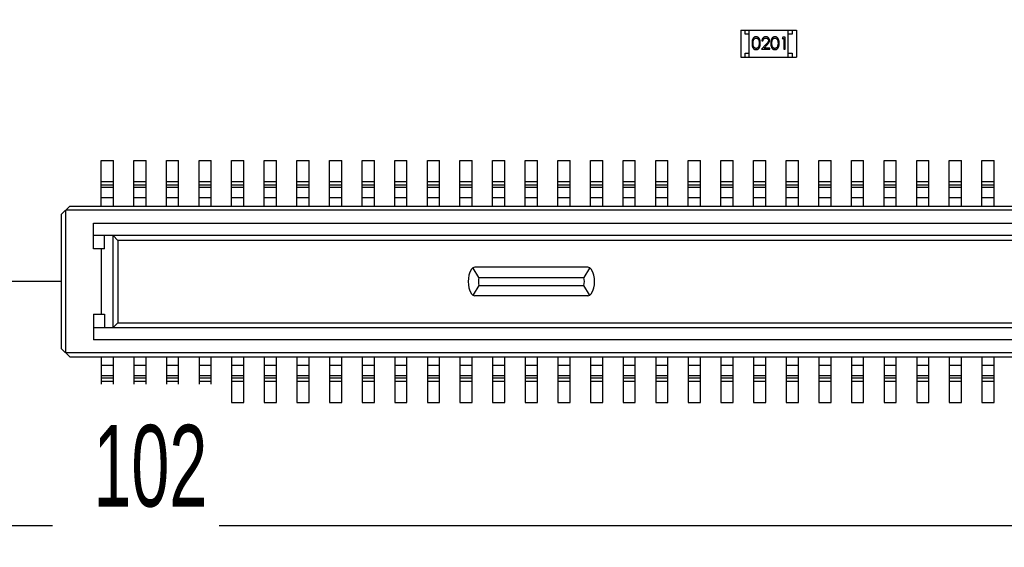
# Model space of a CAD drawing. Header units: millimetres. Extents: x -47 to 199, y -56 to 203.
# Tile 49 of 157: x 121.79 to 133.86, y 9.33 to 15.8. Entities that reach past the tile are written whole.
import ezdxf

# ---------------------------------------------------------------- set-up
doc = ezdxf.new("R2010")
doc.units = ezdxf.units.MM
doc.header["$LTSCALE"] = 1.21
doc.header["$MEASUREMENT"] = 0
doc.header["$PDMODE"] = 3
doc.header["$PDSIZE"] = 0.3125
doc.layers.get('0').update_dxf_attribs({"linetype": 'CONTINUOUS'})
doc.layers.get('DEFPOINTS').update_dxf_attribs({"linetype": 'CONTINUOUS'})
doc.layers.add('____-____46_DXF_FORMAT', color=7, linetype='CONTINUOUS')
doc.layers.add('Dim', color=3, linetype='CONTINUOUS', lineweight=25)
doc.styles.get("Standard").update_dxf_attribs({"font": 'txt', "width": 0.8})
doc.styles.add('TEXTSTYLE_3', font='simsun.ttc', dxfattribs={"width": 0.6})
doc.dimstyles.get("Standard").update_dxf_attribs({"dimtxt": 0.15625, "dimasz": 0.1875, "dimexe": 0.125, "dimexo": 0.0625, "dimgap": 0.09, "dimtad": 0, "dimtih": 1, "dimtoh": 1, "dimzin": 4, "dimdsep": 46, "dimtxsty": 'Standard', "dimblk": '_FILLED', "dimblk1": '_FILLED', "dimblk2": '_FILLED', "dimcen": 0.09, "dimazin": 1, "dimtp": 0.01, "dimtm": 0.01, "dimtfac": 1, "dimtofl": 0, "dimtmove": 0, "dimatfit": 3, "dimldrblk": '_FILLED', "dimfxl": 1, "dimtolj": 1, "dimtzin": 4, "dimarcsym": 0})

# ---------------------------------------------------------------- blocks, each defined once
blk = doc.blocks.new('_FILLED')
at = {"color": 0, "linetype": 'ByBlock'}
blk.add_solid([(0, 0), (-1, 0.1667), (-1, -0.1667)], dxfattribs=at)
blk = doc.blocks.new('*D13')
at = {"color": 0, "linetype": 'ByBlock', "lineweight": -2}
for p, q in [((122.239, 46.589), (119.726, 46.589)), ((119.851, 46.589), (119.851, 31.879)), ((119.851, 12.589), (119.851, 27.299)), ((122.289, 12.589), (119.726, 12.589))]:
    blk.add_line(p, q, dxfattribs=at)
at = {"layer": 'DEFPOINTS', "color": 0, "linetype": 'ByBlock'}
for p in [(122.302, 46.589), (122.352, 12.589)]:
    blk.add_point(p, dxfattribs=at)
at = {"color": 0, "linetype": 'ByBlock', "lineweight": -2, "xscale": 1.5, "yscale": 1.5, "zscale": 1.5}
for p, rotation in [((119.851, 46.589), 90), ((119.851, 12.589), 270)]:
    blk.add_blockref('_FILLED', p, dxfattribs=dict(at, rotation=rotation))
at = {"color": 0, "linetype": 'ByBlock', "lineweight": -2, "insert": (119.851, 29.589), "char_height": 1.5, "attachment_point": 5, "rotation": 90}
blk.add_mtext('\\A1;34.00', dxfattribs=at)

msp = doc.modelspace()

# ---------------------------------------------------------------- linework, layer by layer
at = {"color": 7, "linetype": 'Continuous'}
for p, q in [((130.632, 15.671), (131.312, 15.671)), ((130.632, 15.671), (130.632, 15.341)), ((130.682, 15.621), (130.682, 15.671)), ((130.732, 15.621), (130.682, 15.621)), ((130.732, 15.341), (130.732, 15.671)), ((131.146, 15.587), (131.137, 15.571)), ((131.173, 15.587), (131.146, 15.587)), ((131.173, 15.437), (131.173, 15.587)), ((131.212, 15.341), (131.212, 15.671)), ((131.262, 15.621), (131.212, 15.621)), ((131.262, 15.671), (131.262, 15.621)), ((131.312, 15.671), (131.312, 15.341)), ((130.856, 15.512), (130.85, 15.474)), ((130.941, 15.499), (130.883, 15.437)), ((130.889, 15.54), (130.902, 15.54)), ((130.915, 15.452), (130.953, 15.492)), ((131.087, 15.512), (131.081, 15.474)), ((131.137, 15.571), (131.16, 15.571)), ((131.16, 15.571), (131.16, 15.437)), ((130.632, 15.341), (131.312, 15.341)), ((130.682, 15.391), (130.732, 15.391)), ((130.682, 15.341), (130.682, 15.391)), ((130.883, 15.437), (130.985, 15.437)), ((130.985, 15.452), (130.915, 15.452)), ((130.985, 15.437), (130.985, 15.452)), ((131.16, 15.437), (131.173, 15.437)), ((131.212, 15.391), (131.262, 15.391)), ((131.262, 15.391), (131.262, 15.341)), ((122.787, 14.074), (122.937, 14.074)), ((122.787, 13.514), (122.787, 14.074)), ((122.937, 13.514), (122.937, 14.074)), ((123.187, 14.074), (123.337, 14.074)), ((123.187, 13.514), (123.187, 14.074)), ((123.337, 13.514), (123.337, 14.074)), ((123.587, 14.074), (123.737, 14.074)), ((123.587, 13.514), (123.587, 14.074)), ((123.737, 13.514), (123.737, 14.074)), ((123.987, 14.074), (124.137, 14.074)), ((123.987, 13.514), (123.987, 14.074)), ((124.137, 13.514), (124.137, 14.074)), ((124.387, 14.074), (124.537, 14.074)), ((124.387, 13.514), (124.387, 14.074)), ((124.537, 13.514), (124.537, 14.074)), ((124.787, 14.074), (124.937, 14.074)), ((124.787, 13.514), (124.787, 14.074)), ((124.937, 13.514), (124.937, 14.074)), ((125.187, 14.074), (125.337, 14.074)), ((125.187, 13.514), (125.187, 14.074)), ((125.337, 13.514), (125.337, 14.074)), ((125.587, 14.074), (125.737, 14.074)), ((125.587, 13.514), (125.587, 14.074)), ((125.737, 13.514), (125.737, 14.074)), ((125.987, 14.074), (126.137, 14.074)), ((125.987, 13.514), (125.987, 14.074)), ((126.137, 13.514), (126.137, 14.074)), ((126.387, 14.074), (126.537, 14.074)), ((126.387, 13.514), (126.387, 14.074)), ((126.537, 13.514), (126.537, 14.074)), ((126.787, 14.074), (126.937, 14.074)), ((126.787, 13.514), (126.787, 14.074)), ((126.937, 13.514), (126.937, 14.074)), ((127.187, 14.074), (127.337, 14.074)), ((127.187, 13.514), (127.187, 14.074)), ((127.337, 13.514), (127.337, 14.074)), ((127.587, 14.074), (127.737, 14.074)), ((127.587, 13.514), (127.587, 14.074)), ((127.737, 13.514), (127.737, 14.074)), ((127.987, 14.074), (128.137, 14.074)), ((127.987, 13.514), (127.987, 14.074)), ((128.137, 13.514), (128.137, 14.074)), ((128.387, 14.074), (128.537, 14.074)), ((128.387, 13.514), (128.387, 14.074)), ((128.537, 13.514), (128.537, 14.074)), ((128.787, 14.074), (128.937, 14.074)), ((128.787, 13.514), (128.787, 14.074)), ((128.937, 13.514), (128.937, 14.074)), ((129.187, 14.074), (129.337, 14.074)), ((129.187, 13.514), (129.187, 14.074)), ((129.337, 13.514), (129.337, 14.074)), ((129.587, 14.074), (129.737, 14.074)), ((129.587, 13.514), (129.587, 14.074)), ((129.737, 13.514), (129.737, 14.074)), ((129.987, 14.074), (130.137, 14.074)), ((129.987, 13.514), (129.987, 14.074)), ((130.137, 13.514), (130.137, 14.074)), ((130.387, 14.074), (130.537, 14.074)), ((130.387, 13.514), (130.387, 14.074)), ((130.537, 13.514), (130.537, 14.074)), ((130.787, 14.074), (130.937, 14.074)), ((130.787, 13.514), (130.787, 14.074)), ((130.937, 13.514), (130.937, 14.074)), ((131.187, 14.074), (131.337, 14.074)), ((131.187, 13.514), (131.187, 14.074)), ((131.337, 13.514), (131.337, 14.074)), ((131.587, 14.074), (131.737, 14.074)), ((131.587, 13.514), (131.587, 14.074)), ((131.737, 13.514), (131.737, 14.074)), ((131.987, 14.074), (132.137, 14.074)), ((131.987, 13.514), (131.987, 14.074)), ((132.137, 13.514), (132.137, 14.074)), ((132.387, 14.074), (132.537, 14.074)), ((132.387, 13.514), (132.387, 14.074)), ((132.537, 13.514), (132.537, 14.074)), ((132.787, 14.074), (132.937, 14.074)), ((132.787, 13.514), (132.787, 14.074)), ((132.937, 13.514), (132.937, 14.074)), ((133.187, 14.074), (133.337, 14.074)), ((133.187, 13.514), (133.187, 14.074)), ((133.337, 13.514), (133.337, 14.074)), ((133.587, 14.074), (133.737, 14.074)), ((133.587, 13.514), (133.587, 14.074)), ((133.737, 13.514), (133.737, 14.074)), ((122.787, 13.814), (122.937, 13.814)), ((122.937, 13.77), (122.787, 13.77)), ((123.187, 13.814), (123.337, 13.814)), ((123.337, 13.77), (123.187, 13.77)), ((123.587, 13.814), (123.737, 13.814)), ((123.737, 13.77), (123.587, 13.77)), ((123.987, 13.814), (124.137, 13.814)), ((124.137, 13.77), (123.987, 13.77)), ((124.387, 13.814), (124.537, 13.814)), ((124.537, 13.77), (124.387, 13.77)), ((124.787, 13.814), (124.937, 13.814)), ((124.937, 13.77), (124.787, 13.77)), ((125.187, 13.814), (125.337, 13.814)), ((125.337, 13.77), (125.187, 13.77)), ((125.587, 13.814), (125.737, 13.814)), ((125.737, 13.77), (125.587, 13.77)), ((125.987, 13.814), (126.137, 13.814)), ((126.137, 13.77), (125.987, 13.77)), ((126.387, 13.814), (126.537, 13.814)), ((126.537, 13.77), (126.387, 13.77)), ((126.787, 13.814), (126.937, 13.814)), ((126.937, 13.77), (126.787, 13.77)), ((127.187, 13.814), (127.337, 13.814)), ((127.337, 13.77), (127.187, 13.77)), ((127.587, 13.814), (127.737, 13.814)), ((127.737, 13.77), (127.587, 13.77)), ((127.987, 13.814), (128.137, 13.814)), ((128.137, 13.77), (127.987, 13.77)), ((128.387, 13.814), (128.537, 13.814)), ((128.537, 13.77), (128.387, 13.77)), ((128.787, 13.814), (128.937, 13.814)), ((128.937, 13.77), (128.787, 13.77)), ((129.187, 13.814), (129.337, 13.814)), ((129.337, 13.77), (129.187, 13.77)), ((129.587, 13.814), (129.737, 13.814)), ((129.737, 13.77), (129.587, 13.77)), ((129.987, 13.814), (130.137, 13.814)), ((130.137, 13.77), (129.987, 13.77)), ((130.387, 13.814), (130.537, 13.814)), ((130.537, 13.77), (130.387, 13.77)), ((130.787, 13.814), (130.937, 13.814)), ((130.937, 13.77), (130.787, 13.77)), ((131.187, 13.814), (131.337, 13.814)), ((131.337, 13.77), (131.187, 13.77)), ((131.587, 13.814), (131.737, 13.814)), ((131.737, 13.77), (131.587, 13.77)), ((131.987, 13.814), (132.137, 13.814)), ((132.137, 13.77), (131.987, 13.77)), ((132.387, 13.814), (132.537, 13.814)), ((132.537, 13.77), (132.387, 13.77)), ((132.787, 13.814), (132.937, 13.814)), ((132.937, 13.77), (132.787, 13.77)), ((133.187, 13.814), (133.337, 13.814)), ((133.337, 13.77), (133.187, 13.77)), ((133.587, 13.814), (133.737, 13.814)), ((133.737, 13.77), (133.587, 13.77)), ((122.787, 13.747), (122.937, 13.747)), ((123.187, 13.747), (123.337, 13.747)), ((123.587, 13.747), (123.737, 13.747)), ((123.987, 13.747), (124.137, 13.747)), ((124.387, 13.747), (124.537, 13.747)), ((124.787, 13.747), (124.937, 13.747)), ((125.187, 13.747), (125.337, 13.747)), ((125.587, 13.747), (125.737, 13.747)), ((125.987, 13.747), (126.137, 13.747)), ((126.387, 13.747), (126.537, 13.747)), ((126.787, 13.747), (126.937, 13.747)), ((127.187, 13.747), (127.337, 13.747)), ((127.587, 13.747), (127.737, 13.747)), ((127.987, 13.747), (128.137, 13.747)), ((128.387, 13.747), (128.537, 13.747)), ((128.787, 13.747), (128.937, 13.747)), ((129.187, 13.747), (129.337, 13.747)), ((129.587, 13.747), (129.737, 13.747)), ((129.987, 13.747), (130.137, 13.747)), ((130.387, 13.747), (130.537, 13.747)), ((130.787, 13.747), (130.937, 13.747)), ((131.187, 13.747), (131.337, 13.747)), ((131.587, 13.747), (131.737, 13.747)), ((131.987, 13.747), (132.137, 13.747)), ((132.387, 13.747), (132.537, 13.747)), ((132.787, 13.747), (132.937, 13.747)), ((133.187, 13.747), (133.337, 13.747)), ((133.587, 13.747), (133.737, 13.747)), ((122.937, 13.614), (122.787, 13.614)), ((123.337, 13.614), (123.187, 13.614)), ((123.737, 13.614), (123.587, 13.614)), ((124.137, 13.614), (123.987, 13.614)), ((124.537, 13.614), (124.387, 13.614)), ((124.937, 13.614), (124.787, 13.614)), ((125.337, 13.614), (125.187, 13.614)), ((125.737, 13.614), (125.587, 13.614)), ((126.137, 13.614), (125.987, 13.614)), ((126.537, 13.614), (126.387, 13.614)), ((126.937, 13.614), (126.787, 13.614)), ((127.337, 13.614), (127.187, 13.614)), ((127.737, 13.614), (127.587, 13.614)), ((128.137, 13.614), (127.987, 13.614)), ((128.537, 13.614), (128.387, 13.614)), ((128.937, 13.614), (128.787, 13.614)), ((129.337, 13.614), (129.187, 13.614)), ((129.737, 13.614), (129.587, 13.614)), ((130.137, 13.614), (129.987, 13.614)), ((130.537, 13.614), (130.387, 13.614)), ((130.937, 13.614), (130.787, 13.614)), ((131.337, 13.614), (131.187, 13.614)), ((131.737, 13.614), (131.587, 13.614)), ((132.137, 13.614), (131.987, 13.614)), ((132.537, 13.614), (132.387, 13.614)), ((132.937, 13.614), (132.787, 13.614)), ((133.337, 13.614), (133.187, 13.614)), ((133.737, 13.614), (133.587, 13.614)), ((122.302, 13.414), (122.402, 13.514)), ((122.302, 11.764), (122.302, 13.414)), ((143.772, 13.464), (122.352, 13.464)), ((122.352, 11.714), (122.352, 13.464)), ((122.402, 13.514), (143.722, 13.514)), ((122.692, 13.304), (143.432, 13.304)), ((122.692, 12.989), (122.692, 13.304)), ((143.432, 13.154), (122.692, 13.154)), ((122.827, 12.989), (122.827, 13.154)), ((122.992, 13.094), (122.933, 13.154)), ((122.933, 12.025), (122.933, 13.154)), ((143.131, 13.094), (122.992, 13.094)), ((122.992, 13.094), (122.992, 12.084)), ((122.827, 12.989), (122.692, 12.989)), ((122.792, 12.189), (122.792, 12.989)), ((127.419, 12.639), (127.349, 12.752)), ((128.753, 12.764), (127.37, 12.764)), ((128.774, 12.752), (128.704, 12.639)), ((127.419, 12.639), (128.704, 12.639)), ((127.419, 12.539), (127.349, 12.427)), ((127.419, 12.539), (128.704, 12.539)), ((128.774, 12.427), (128.704, 12.539)), ((128.753, 12.414), (127.37, 12.414)), ((122.692, 12.189), (122.827, 12.189)), ((122.692, 12.189), (122.692, 11.874)), ((122.827, 12.189), (122.827, 12.024)), ((122.992, 12.084), (122.933, 12.025)), ((122.992, 12.084), (143.131, 12.084)), ((122.692, 12.024), (143.432, 12.024)), ((143.432, 11.874), (122.692, 11.874)), ((122.402, 11.664), (122.302, 11.764)), ((143.772, 11.714), (122.352, 11.714)), ((122.402, 11.664), (143.722, 11.664)), ((122.787, 11.664), (122.787, 11.104)), ((122.937, 11.104), (122.937, 11.664)), ((123.187, 11.664), (123.187, 11.104)), ((123.337, 11.104), (123.337, 11.664)), ((123.587, 11.664), (123.587, 11.104)), ((123.737, 11.104), (123.737, 11.664)), ((123.987, 11.664), (123.987, 11.104)), ((124.137, 11.104), (124.137, 11.664)), ((124.387, 11.664), (124.387, 11.104)), ((124.537, 11.104), (124.537, 11.664)), ((124.787, 11.664), (124.787, 11.104)), ((124.937, 11.104), (124.937, 11.664)), ((125.187, 11.664), (125.187, 11.104)), ((125.337, 11.104), (125.337, 11.664)), ((125.587, 11.664), (125.587, 11.104)), ((125.737, 11.104), (125.737, 11.664)), ((125.987, 11.664), (125.987, 11.104)), ((126.137, 11.104), (126.137, 11.664)), ((126.387, 11.664), (126.387, 11.104)), ((126.537, 11.104), (126.537, 11.664)), ((126.787, 11.664), (126.787, 11.104)), ((126.937, 11.104), (126.937, 11.664)), ((127.187, 11.664), (127.187, 11.104)), ((127.337, 11.104), (127.337, 11.664)), ((127.587, 11.664), (127.587, 11.104)), ((127.737, 11.104), (127.737, 11.664)), ((127.987, 11.664), (127.987, 11.104)), ((128.137, 11.104), (128.137, 11.664)), ((128.387, 11.664), (128.387, 11.104)), ((128.537, 11.104), (128.537, 11.664)), ((128.787, 11.664), (128.787, 11.104)), ((128.937, 11.104), (128.937, 11.664)), ((129.187, 11.664), (129.187, 11.104)), ((129.337, 11.104), (129.337, 11.664)), ((129.587, 11.664), (129.587, 11.104)), ((129.737, 11.104), (129.737, 11.664)), ((129.987, 11.664), (129.987, 11.104)), ((130.137, 11.104), (130.137, 11.664)), ((130.387, 11.664), (130.387, 11.104)), ((130.537, 11.104), (130.537, 11.664)), ((130.787, 11.664), (130.787, 11.104)), ((130.937, 11.104), (130.937, 11.664)), ((131.187, 11.664), (131.187, 11.104)), ((131.337, 11.104), (131.337, 11.664)), ((131.587, 11.664), (131.587, 11.104)), ((131.737, 11.104), (131.737, 11.664)), ((131.987, 11.664), (131.987, 11.104)), ((132.137, 11.104), (132.137, 11.664)), ((132.387, 11.664), (132.387, 11.104)), ((132.537, 11.104), (132.537, 11.664)), ((132.787, 11.664), (132.787, 11.104)), ((132.937, 11.104), (132.937, 11.664)), ((133.187, 11.664), (133.187, 11.104)), ((133.337, 11.104), (133.337, 11.664)), ((133.587, 11.664), (133.587, 11.104)), ((133.737, 11.104), (133.737, 11.664)), ((122.787, 11.564), (122.937, 11.564)), ((123.187, 11.564), (123.337, 11.564)), ((123.587, 11.564), (123.737, 11.564)), ((123.987, 11.564), (124.137, 11.564)), ((124.387, 11.564), (124.537, 11.564)), ((124.787, 11.564), (124.937, 11.564)), ((125.187, 11.564), (125.337, 11.564)), ((125.587, 11.564), (125.737, 11.564)), ((125.987, 11.564), (126.137, 11.564)), ((126.387, 11.564), (126.537, 11.564)), ((126.787, 11.564), (126.937, 11.564)), ((127.187, 11.564), (127.337, 11.564)), ((127.587, 11.564), (127.737, 11.564)), ((127.987, 11.564), (128.137, 11.564)), ((128.387, 11.564), (128.537, 11.564)), ((128.787, 11.564), (128.937, 11.564)), ((129.187, 11.564), (129.337, 11.564)), ((129.587, 11.564), (129.737, 11.564)), ((129.987, 11.564), (130.137, 11.564)), ((130.387, 11.564), (130.537, 11.564)), ((130.787, 11.564), (130.937, 11.564)), ((131.187, 11.564), (131.337, 11.564)), ((131.587, 11.564), (131.737, 11.564)), ((131.987, 11.564), (132.137, 11.564)), ((132.387, 11.564), (132.537, 11.564)), ((132.787, 11.564), (132.937, 11.564)), ((133.187, 11.564), (133.337, 11.564)), ((133.587, 11.564), (133.737, 11.564)), ((122.937, 11.432), (122.787, 11.432)), ((122.787, 11.409), (122.937, 11.409)), ((122.937, 11.364), (122.787, 11.364)), ((123.337, 11.432), (123.187, 11.432)), ((123.187, 11.409), (123.337, 11.409)), ((123.337, 11.364), (123.187, 11.364)), ((123.737, 11.432), (123.587, 11.432)), ((123.587, 11.409), (123.737, 11.409)), ((123.737, 11.364), (123.587, 11.364)), ((124.137, 11.432), (123.987, 11.432)), ((123.987, 11.409), (124.137, 11.409)), ((124.137, 11.364), (123.987, 11.364)), ((124.537, 11.432), (124.387, 11.432)), ((124.387, 11.409), (124.537, 11.409)), ((124.537, 11.364), (124.387, 11.364)), ((124.937, 11.432), (124.787, 11.432)), ((124.787, 11.409), (124.937, 11.409)), ((124.937, 11.364), (124.787, 11.364)), ((125.337, 11.432), (125.187, 11.432)), ((125.187, 11.409), (125.337, 11.409)), ((125.337, 11.364), (125.187, 11.364)), ((125.737, 11.432), (125.587, 11.432)), ((125.587, 11.409), (125.737, 11.409)), ((125.737, 11.364), (125.587, 11.364)), ((126.137, 11.432), (125.987, 11.432)), ((125.987, 11.409), (126.137, 11.409)), ((126.137, 11.364), (125.987, 11.364)), ((126.537, 11.432), (126.387, 11.432)), ((126.387, 11.409), (126.537, 11.409)), ((126.537, 11.364), (126.387, 11.364)), ((126.937, 11.432), (126.787, 11.432)), ((126.787, 11.409), (126.937, 11.409)), ((126.937, 11.364), (126.787, 11.364)), ((127.337, 11.432), (127.187, 11.432)), ((127.187, 11.409), (127.337, 11.409)), ((127.337, 11.364), (127.187, 11.364)), ((127.737, 11.432), (127.587, 11.432)), ((127.587, 11.409), (127.737, 11.409)), ((127.737, 11.364), (127.587, 11.364)), ((128.137, 11.432), (127.987, 11.432)), ((127.987, 11.409), (128.137, 11.409)), ((128.137, 11.364), (127.987, 11.364)), ((128.537, 11.432), (128.387, 11.432)), ((128.387, 11.409), (128.537, 11.409)), ((128.537, 11.364), (128.387, 11.364)), ((128.937, 11.432), (128.787, 11.432)), ((128.787, 11.409), (128.937, 11.409)), ((128.937, 11.364), (128.787, 11.364)), ((129.337, 11.432), (129.187, 11.432)), ((129.187, 11.409), (129.337, 11.409)), ((129.337, 11.364), (129.187, 11.364)), ((129.737, 11.432), (129.587, 11.432)), ((129.587, 11.409), (129.737, 11.409)), ((129.737, 11.364), (129.587, 11.364)), ((130.137, 11.432), (129.987, 11.432)), ((129.987, 11.409), (130.137, 11.409)), ((130.137, 11.364), (129.987, 11.364)), ((130.537, 11.432), (130.387, 11.432)), ((130.387, 11.409), (130.537, 11.409)), ((130.537, 11.364), (130.387, 11.364)), ((130.937, 11.432), (130.787, 11.432)), ((130.787, 11.409), (130.937, 11.409)), ((130.937, 11.364), (130.787, 11.364)), ((131.337, 11.432), (131.187, 11.432)), ((131.187, 11.409), (131.337, 11.409)), ((131.337, 11.364), (131.187, 11.364)), ((131.737, 11.432), (131.587, 11.432)), ((131.587, 11.409), (131.737, 11.409)), ((131.737, 11.364), (131.587, 11.364)), ((132.137, 11.432), (131.987, 11.432)), ((131.987, 11.409), (132.137, 11.409)), ((132.137, 11.364), (131.987, 11.364)), ((132.537, 11.432), (132.387, 11.432)), ((132.387, 11.409), (132.537, 11.409)), ((132.537, 11.364), (132.387, 11.364)), ((132.937, 11.432), (132.787, 11.432)), ((132.787, 11.409), (132.937, 11.409)), ((132.937, 11.364), (132.787, 11.364)), ((133.337, 11.432), (133.187, 11.432)), ((133.187, 11.409), (133.337, 11.409)), ((133.337, 11.364), (133.187, 11.364)), ((133.737, 11.432), (133.587, 11.432)), ((133.587, 11.409), (133.737, 11.409)), ((133.737, 11.364), (133.587, 11.364)), ((122.787, 11.104), (122.937, 11.104)), ((123.187, 11.104), (123.337, 11.104)), ((123.587, 11.104), (123.737, 11.104)), ((123.987, 11.104), (124.137, 11.104)), ((124.387, 11.104), (124.537, 11.104)), ((124.787, 11.104), (124.937, 11.104)), ((125.187, 11.104), (125.337, 11.104)), ((125.587, 11.104), (125.737, 11.104)), ((125.987, 11.104), (126.137, 11.104)), ((126.387, 11.104), (126.537, 11.104)), ((126.787, 11.104), (126.937, 11.104)), ((127.187, 11.104), (127.337, 11.104)), ((127.587, 11.104), (127.737, 11.104)), ((127.987, 11.104), (128.137, 11.104)), ((128.387, 11.104), (128.537, 11.104)), ((128.787, 11.104), (128.937, 11.104)), ((129.187, 11.104), (129.337, 11.104)), ((129.587, 11.104), (129.737, 11.104)), ((129.987, 11.104), (130.137, 11.104)), ((130.387, 11.104), (130.537, 11.104)), ((130.787, 11.104), (130.937, 11.104)), ((131.187, 11.104), (131.337, 11.104)), ((131.587, 11.104), (131.737, 11.104)), ((131.987, 11.104), (132.137, 11.104)), ((132.387, 11.104), (132.537, 11.104)), ((132.787, 11.104), (132.937, 11.104)), ((133.187, 11.104), (133.337, 11.104)), ((133.587, 11.104), (133.737, 11.104)), ((155.052, 9.594), (106.052, 9.594))]:
    msp.add_line(p, q, dxfattribs=at)
for centre, radius, start, end in [((127.587, 12.589), 0.3, 150, 210), ((127.37, 12.714), 0.05, 90, 150), ((128.467, 13.341), 1.264, 207.4618, 207.7917), ((128.753, 12.714), 0.05, 30, 90), ((127.656, 13.341), 1.264, 332.2083, 332.5382), ((128.537, 12.589), 0.3, 330, 30), ((127.587, 12.589), 0.175, 163.3985, 196.6015), ((128.537, 12.589), 0.175, 343.3985, 16.6015), ((127.37, 12.464), 0.05, 210, 270), ((128.753, 12.464), 0.05, 270, 330), ((128.47, 11.837), 1.266, 152.2095, 152.5382), ((127.654, 11.837), 1.266, 27.4618, 27.7905)]:
    msp.add_arc(centre, radius, start, end, dxfattribs=at)
for points, knots in [([(130.818, 15.59), (130.817, 15.59), (130.814, 15.59), (130.811, 15.59), (130.807, 15.589), (130.804, 15.588), (130.801, 15.587), (130.798, 15.586), (130.795, 15.584), (130.792, 15.582), (130.789, 15.58), (130.786, 15.577), (130.784, 15.575), (130.782, 15.572), (130.779, 15.569), (130.777, 15.565), (130.776, 15.561), (130.774, 15.557), (130.772, 15.553), (130.771, 15.548), (130.77, 15.543), (130.769, 15.538), (130.768, 15.532), (130.768, 15.525), (130.768, 15.519), (130.768, 15.514), (130.768, 15.512)], [0, 0, 0, 0, 0.033742, 0.066533, 0.099153, 0.13154, 0.164087, 0.196563, 0.229707, 0.263315, 0.297504, 0.331686, 0.366482, 0.4021, 0.438958, 0.476748, 0.515985, 0.556589, 0.599519, 0.645765, 0.695487, 0.748721, 0.805687, 0.866754, 0.931405, 1, 1, 1, 1]), ([(130.869, 15.512), (130.869, 15.514), (130.869, 15.518), (130.869, 15.525), (130.869, 15.531), (130.868, 15.537), (130.867, 15.542), (130.866, 15.548), (130.864, 15.552), (130.863, 15.557), (130.861, 15.561), (130.859, 15.565), (130.857, 15.568), (130.855, 15.572), (130.852, 15.575), (130.85, 15.577), (130.847, 15.58), (130.844, 15.582), (130.841, 15.584), (130.838, 15.586), (130.835, 15.587), (130.832, 15.588), (130.828, 15.589), (130.825, 15.59), (130.821, 15.59), (130.819, 15.59), (130.818, 15.59)], [0, 0, 0, 0, 0.065278, 0.127205, 0.186168, 0.241675, 0.294115, 0.343609, 0.390387, 0.434463, 0.476646, 0.517002, 0.555936, 0.593716, 0.630057, 0.665601, 0.700745, 0.734917, 0.768681, 0.802087, 0.834849, 0.867433, 0.900138, 0.932806, 0.966212, 1, 1, 1, 1]), ([(130.938, 15.59), (130.936, 15.59), (130.933, 15.59), (130.928, 15.59), (130.923, 15.589), (130.919, 15.587), (130.915, 15.585), (130.911, 15.583), (130.907, 15.58), (130.903, 15.576), (130.9, 15.573), (130.897, 15.569), (130.895, 15.565), (130.893, 15.56), (130.891, 15.556), (130.89, 15.551), (130.889, 15.546), (130.889, 15.542), (130.889, 15.54)], [0, 0, 0, 0, 0.06445, 0.126725, 0.187421, 0.247417, 0.306749, 0.366595, 0.427749, 0.490235, 0.553031, 0.614805, 0.676505, 0.738096, 0.801021, 0.864897, 0.931209, 1, 1, 1, 1]), ([(130.983, 15.546), (130.983, 15.547), (130.983, 15.55), (130.982, 15.555), (130.981, 15.559), (130.98, 15.563), (130.978, 15.567), (130.976, 15.57), (130.973, 15.574), (130.97, 15.577), (130.967, 15.58), (130.964, 15.583), (130.96, 15.585), (130.956, 15.587), (130.952, 15.589), (130.947, 15.59), (130.943, 15.59), (130.939, 15.59), (130.938, 15.59)], [0, 0, 0, 0, 0.06271, 0.123347, 0.183401, 0.242828, 0.302097, 0.36242, 0.423725, 0.487032, 0.550491, 0.612709, 0.674265, 0.73617, 0.799211, 0.863483, 0.930525, 1, 1, 1, 1]), ([(131.048, 15.59), (131.047, 15.59), (131.045, 15.59), (131.042, 15.59), (131.038, 15.589), (131.035, 15.588), (131.032, 15.587), (131.029, 15.586), (131.026, 15.584), (131.023, 15.582), (131.02, 15.58), (131.017, 15.577), (131.015, 15.575), (131.012, 15.572), (131.01, 15.569), (131.008, 15.565), (131.006, 15.561), (131.005, 15.557), (131.003, 15.553), (131.002, 15.548), (131.001, 15.543), (131, 15.538), (130.999, 15.532), (130.999, 15.525), (130.998, 15.519), (130.998, 15.514), (130.998, 15.512)], [0, 0, 0, 0, 0.033742, 0.066533, 0.099153, 0.13154, 0.164087, 0.196563, 0.229707, 0.263315, 0.297504, 0.331686, 0.366482, 0.4021, 0.438958, 0.476748, 0.515985, 0.556589, 0.599519, 0.645765, 0.695487, 0.748721, 0.805687, 0.866754, 0.931405, 1, 1, 1, 1]), ([(131.1, 15.512), (131.1, 15.514), (131.1, 15.518), (131.1, 15.525), (131.099, 15.531), (131.099, 15.537), (131.098, 15.542), (131.097, 15.548), (131.095, 15.552), (131.093, 15.557), (131.092, 15.561), (131.09, 15.565), (131.088, 15.568), (131.085, 15.572), (131.083, 15.575), (131.08, 15.577), (131.078, 15.58), (131.075, 15.582), (131.072, 15.584), (131.069, 15.586), (131.066, 15.587), (131.062, 15.588), (131.059, 15.589), (131.056, 15.59), (131.052, 15.59), (131.05, 15.59), (131.048, 15.59)], [0, 0, 0, 0, 0.065278, 0.127205, 0.186168, 0.241675, 0.294115, 0.343609, 0.390387, 0.434463, 0.476646, 0.517002, 0.555936, 0.593716, 0.630057, 0.665601, 0.700745, 0.734917, 0.768681, 0.802087, 0.834849, 0.867433, 0.900138, 0.932806, 0.966212, 1, 1, 1, 1]), ([(130.768, 15.512), (130.768, 15.509), (130.768, 15.505), (130.768, 15.498), (130.768, 15.491), (130.769, 15.485), (130.77, 15.48), (130.771, 15.475), (130.772, 15.47), (130.774, 15.466), (130.776, 15.462), (130.777, 15.458), (130.779, 15.455), (130.782, 15.451), (130.784, 15.448), (130.786, 15.446), (130.789, 15.443), (130.792, 15.441), (130.795, 15.439), (130.798, 15.437), (130.801, 15.436), (130.804, 15.435), (130.807, 15.434), (130.811, 15.433), (130.814, 15.433), (130.817, 15.433), (130.818, 15.433)], [0, 0, 0, 0, 0.068113, 0.132564, 0.193427, 0.250218, 0.303569, 0.353576, 0.400235, 0.443586, 0.484619, 0.524292, 0.56238, 0.599049, 0.63494, 0.669782, 0.704009, 0.737842, 0.771098, 0.803896, 0.836415, 0.868639, 0.900715, 0.933378, 0.966213, 1, 1, 1, 1]), ([(130.781, 15.512), (130.781, 15.514), (130.781, 15.518), (130.781, 15.523), (130.782, 15.528), (130.782, 15.533), (130.783, 15.538), (130.784, 15.542), (130.785, 15.546), (130.786, 15.549), (130.787, 15.552), (130.788, 15.555), (130.79, 15.558), (130.791, 15.56), (130.793, 15.563), (130.795, 15.565), (130.797, 15.567), (130.8, 15.569), (130.804, 15.571), (130.808, 15.574), (130.813, 15.575), (130.817, 15.575), (130.818, 15.575)], [0, 0, 0, 0, 0.073302, 0.142286, 0.206253, 0.266017, 0.321612, 0.372532, 0.419497, 0.462398, 0.502825, 0.541489, 0.579034, 0.615143, 0.650298, 0.684912, 0.718701, 0.752189, 0.817245, 0.879117, 0.939613, 1, 1, 1, 1]), ([(130.818, 15.448), (130.817, 15.448), (130.813, 15.448), (130.808, 15.45), (130.804, 15.452), (130.8, 15.454), (130.797, 15.456), (130.795, 15.458), (130.793, 15.461), (130.791, 15.463), (130.79, 15.465), (130.788, 15.468), (130.787, 15.471), (130.786, 15.474), (130.784, 15.477), (130.784, 15.481), (130.783, 15.485), (130.782, 15.49), (130.782, 15.495), (130.781, 15.5), (130.781, 15.506), (130.781, 15.51), (130.781, 15.512)], [0, 0, 0, 0, 0.060034, 0.120278, 0.182348, 0.247919, 0.281641, 0.315701, 0.350322, 0.385703, 0.421819, 0.459196, 0.497866, 0.538301, 0.58121, 0.628183, 0.679403, 0.734699, 0.794074, 0.858416, 0.927049, 1, 1, 1, 1]), ([(130.818, 15.575), (130.82, 15.575), (130.823, 15.575), (130.828, 15.574), (130.833, 15.571), (130.836, 15.569), (130.839, 15.567), (130.841, 15.565), (130.843, 15.563), (130.845, 15.56), (130.847, 15.557), (130.848, 15.554), (130.85, 15.551), (130.851, 15.548), (130.852, 15.544), (130.853, 15.54), (130.854, 15.536), (130.855, 15.532), (130.855, 15.527), (130.856, 15.522), (130.856, 15.517), (130.856, 15.513), (130.856, 15.512)], [0, 0, 0, 0, 0.059689, 0.119507, 0.181075, 0.246162, 0.279894, 0.314468, 0.350403, 0.387474, 0.426147, 0.466624, 0.508745, 0.553328, 0.600058, 0.649177, 0.700552, 0.754894, 0.811825, 0.871514, 0.934319, 1, 1, 1, 1]), ([(130.818, 15.433), (130.819, 15.433), (130.821, 15.433), (130.825, 15.433), (130.828, 15.434), (130.832, 15.435), (130.835, 15.436), (130.838, 15.437), (130.841, 15.439), (130.844, 15.441), (130.847, 15.443), (130.85, 15.446), (130.852, 15.449), (130.855, 15.452), (130.857, 15.455), (130.859, 15.459), (130.861, 15.463), (130.863, 15.467), (130.864, 15.471), (130.866, 15.476), (130.867, 15.481), (130.868, 15.486), (130.869, 15.492), (130.869, 15.498), (130.869, 15.505), (130.869, 15.509), (130.869, 15.512)], [0, 0, 0, 0, 0.033824, 0.067298, 0.10028, 0.133019, 0.165736, 0.198792, 0.232372, 0.266409, 0.301016, 0.336196, 0.371972, 0.408574, 0.446394, 0.485225, 0.525372, 0.567224, 0.611081, 0.65775, 0.70702, 0.759235, 0.814484, 0.873227, 0.934937, 1, 1, 1, 1]), ([(130.85, 15.474), (130.85, 15.473), (130.849, 15.471), (130.848, 15.468), (130.846, 15.465), (130.845, 15.463), (130.843, 15.46), (130.841, 15.458), (130.839, 15.456), (130.836, 15.454), (130.833, 15.452), (130.828, 15.45), (130.823, 15.448), (130.82, 15.448), (130.818, 15.448)], [0, 0, 0, 0, 0.075949, 0.148549, 0.218996, 0.286119, 0.351826, 0.416074, 0.478265, 0.540325, 0.660405, 0.774606, 0.887187, 1, 1, 1, 1]), ([(130.902, 15.54), (130.902, 15.542), (130.903, 15.544), (130.903, 15.548), (130.904, 15.552), (130.905, 15.555), (130.907, 15.558), (130.909, 15.561), (130.911, 15.564), (130.913, 15.566), (130.915, 15.568), (130.918, 15.57), (130.921, 15.572), (130.924, 15.573), (130.927, 15.574), (130.93, 15.575), (130.933, 15.575), (130.936, 15.575), (130.937, 15.575)], [0, 0, 0, 0, 0.073648, 0.143686, 0.210962, 0.275557, 0.338064, 0.399311, 0.4594, 0.51934, 0.579024, 0.637809, 0.695959, 0.754122, 0.813113, 0.873453, 0.935561, 1, 1, 1, 1]), ([(130.937, 15.575), (130.938, 15.575), (130.94, 15.575), (130.944, 15.575), (130.947, 15.574), (130.95, 15.573), (130.952, 15.572), (130.955, 15.57), (130.958, 15.568), (130.96, 15.566), (130.962, 15.564), (130.964, 15.561), (130.966, 15.559), (130.967, 15.556), (130.968, 15.554), (130.969, 15.551), (130.969, 15.548), (130.969, 15.546), (130.969, 15.545)], [0, 0, 0, 0, 0.068027, 0.133505, 0.19695, 0.26027, 0.322741, 0.384982, 0.448465, 0.513424, 0.578224, 0.640011, 0.700094, 0.760067, 0.819012, 0.877878, 0.938035, 1, 1, 1, 1]), ([(130.969, 15.545), (130.969, 15.543), (130.969, 15.54), (130.968, 15.535), (130.967, 15.53), (130.965, 15.527), (130.963, 15.523), (130.961, 15.521), (130.958, 15.518), (130.956, 15.515), (130.953, 15.511), (130.949, 15.507), (130.945, 15.503), (130.943, 15.5), (130.941, 15.499)], [0, 0, 0, 0, 0.088014, 0.174976, 0.2638, 0.355443, 0.406413, 0.465519, 0.533076, 0.609353, 0.693899, 0.787171, 0.889197, 1, 1, 1, 1]), ([(130.953, 15.492), (130.954, 15.494), (130.957, 15.497), (130.961, 15.501), (130.964, 15.505), (130.968, 15.509), (130.97, 15.513), (130.973, 15.516), (130.975, 15.519), (130.977, 15.523), (130.98, 15.528), (130.982, 15.534), (130.983, 15.54), (130.983, 15.544), (130.983, 15.546)], [0, 0, 0, 0, 0.09953, 0.192079, 0.277712, 0.357454, 0.429648, 0.495771, 0.555538, 0.608657, 0.707578, 0.804328, 0.901298, 1, 1, 1, 1]), ([(130.998, 15.512), (130.998, 15.509), (130.998, 15.505), (130.999, 15.498), (130.999, 15.491), (131, 15.485), (131.001, 15.48), (131.002, 15.475), (131.003, 15.47), (131.005, 15.466), (131.006, 15.462), (131.008, 15.458), (131.01, 15.455), (131.012, 15.451), (131.015, 15.448), (131.017, 15.446), (131.02, 15.443), (131.023, 15.441), (131.026, 15.439), (131.029, 15.437), (131.032, 15.436), (131.035, 15.435), (131.038, 15.434), (131.042, 15.433), (131.045, 15.433), (131.047, 15.433), (131.048, 15.433)], [0, 0, 0, 0, 0.068113, 0.132564, 0.193427, 0.250218, 0.303569, 0.353576, 0.400235, 0.443586, 0.484619, 0.524292, 0.56238, 0.599049, 0.63494, 0.669782, 0.704009, 0.737842, 0.771098, 0.803896, 0.836415, 0.868639, 0.900715, 0.933378, 0.966213, 1, 1, 1, 1]), ([(131.012, 15.512), (131.012, 15.514), (131.012, 15.518), (131.012, 15.523), (131.012, 15.528), (131.013, 15.533), (131.014, 15.538), (131.014, 15.542), (131.015, 15.546), (131.016, 15.549), (131.018, 15.552), (131.019, 15.555), (131.02, 15.558), (131.022, 15.56), (131.024, 15.563), (131.026, 15.565), (131.028, 15.567), (131.031, 15.569), (131.034, 15.571), (131.039, 15.574), (131.044, 15.575), (131.047, 15.575), (131.049, 15.575)], [0, 0, 0, 0, 0.073302, 0.142286, 0.206253, 0.266017, 0.321612, 0.372532, 0.419497, 0.462398, 0.502825, 0.541489, 0.579034, 0.615143, 0.650298, 0.684912, 0.718701, 0.752189, 0.817245, 0.879117, 0.939613, 1, 1, 1, 1]), ([(131.049, 15.448), (131.047, 15.448), (131.044, 15.448), (131.039, 15.45), (131.034, 15.452), (131.031, 15.454), (131.028, 15.456), (131.026, 15.458), (131.024, 15.461), (131.022, 15.463), (131.02, 15.465), (131.019, 15.468), (131.018, 15.471), (131.016, 15.474), (131.015, 15.477), (131.014, 15.481), (131.014, 15.485), (131.013, 15.49), (131.012, 15.495), (131.012, 15.5), (131.012, 15.506), (131.012, 15.51), (131.012, 15.512)], [0, 0, 0, 0, 0.060034, 0.120278, 0.182348, 0.247919, 0.281641, 0.315701, 0.350322, 0.385703, 0.421819, 0.459196, 0.497866, 0.538301, 0.58121, 0.628183, 0.679403, 0.734699, 0.794074, 0.858416, 0.927049, 1, 1, 1, 1]), ([(131.048, 15.433), (131.05, 15.433), (131.052, 15.433), (131.056, 15.433), (131.059, 15.434), (131.062, 15.435), (131.066, 15.436), (131.069, 15.437), (131.072, 15.439), (131.075, 15.441), (131.078, 15.443), (131.081, 15.446), (131.083, 15.449), (131.086, 15.452), (131.088, 15.455), (131.09, 15.459), (131.092, 15.463), (131.094, 15.467), (131.095, 15.471), (131.097, 15.476), (131.098, 15.481), (131.099, 15.486), (131.099, 15.492), (131.1, 15.498), (131.1, 15.505), (131.1, 15.509), (131.1, 15.512)], [0, 0, 0, 0, 0.033824, 0.067298, 0.10028, 0.133019, 0.165736, 0.198792, 0.232372, 0.266409, 0.301016, 0.336196, 0.371972, 0.408574, 0.446394, 0.485225, 0.525372, 0.567224, 0.611081, 0.65775, 0.70702, 0.759235, 0.814484, 0.873227, 0.934937, 1, 1, 1, 1]), ([(131.049, 15.575), (131.051, 15.575), (131.054, 15.575), (131.059, 15.574), (131.063, 15.571), (131.067, 15.569), (131.07, 15.567), (131.072, 15.565), (131.074, 15.563), (131.076, 15.56), (131.077, 15.557), (131.079, 15.554), (131.08, 15.551), (131.082, 15.548), (131.083, 15.544), (131.084, 15.54), (131.085, 15.536), (131.086, 15.532), (131.086, 15.527), (131.087, 15.522), (131.087, 15.517), (131.087, 15.513), (131.087, 15.512)], [0, 0, 0, 0, 0.059689, 0.119507, 0.181075, 0.246162, 0.279894, 0.314468, 0.350403, 0.387474, 0.426147, 0.466624, 0.508745, 0.553328, 0.600058, 0.649177, 0.700552, 0.754894, 0.811825, 0.871514, 0.934319, 1, 1, 1, 1]), ([(131.081, 15.474), (131.081, 15.473), (131.08, 15.471), (131.079, 15.468), (131.077, 15.465), (131.076, 15.463), (131.074, 15.46), (131.072, 15.458), (131.07, 15.456), (131.067, 15.454), (131.063, 15.452), (131.059, 15.45), (131.054, 15.448), (131.051, 15.448), (131.049, 15.448)], [0, 0, 0, 0, 0.075949, 0.148549, 0.218996, 0.286119, 0.351826, 0.416074, 0.478265, 0.540325, 0.660405, 0.774606, 0.887187, 1, 1, 1, 1])]:
    msp.add_open_spline(points, degree=3, knots=knots, dxfattribs=at)

# ---------------------------------------------------------------- dimensions: what is measured, and where the dimension line sits
at = {"layer": 'Dim'}
dim = msp.add_linear_dim(base=(119.851, 12.589), p1=(122.302, 46.589), p2=(122.352, 12.589), angle=90, dimstyle='Standard', override={"dimtxt": 1.5, "dimasz": 1.5, "dimtih": 0, "dimtoh": 0, "dimzin": 0, "dimcen": 0.198, "dimadec": 0, "dimazin": 0, "dimtp": 0, "dimtm": 0, "dimtdec": 4, "dimtzin": 0}, dxfattribs=at)
dim.commit()
dim.dimension.update_dxf_attribs({"geometry": '*D13', "text_midpoint": (119.851, 29.589)})

# ---------------------------------------------------------------- next in the draw order: texts
at = {"layer": '____-____46_DXF_FORMAT', "color": 2, "linetype": 'Continuous', "insert": (122.691, 10.83), "char_height": 1, "width": 1.04167, "attachment_point": 1, "line_spacing_factor": 0.9, "style": 'TEXTSTYLE_3', "bg_fill": 2}
msp.add_mtext('{\\fArial|b0|i0|c0|p0;\\C6;102}', dxfattribs=at)

doc.saveas('drawing.dxf')
